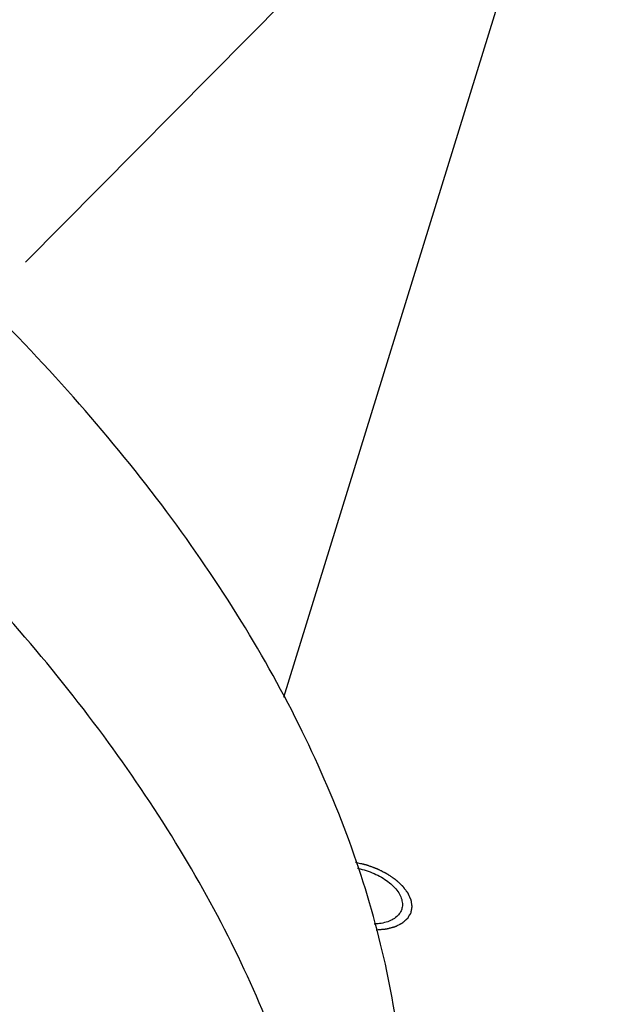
# Model space of a CAD drawing. Header units: millimetres. Extents: x 0 to 594, y 0 to 420.
# Tile 152 of 256: x 531.66 to 533.8, y 232.83 to 236.36. Entities that reach past the tile are written whole.
import ezdxf

# ---------------------------------------------------------------- set-up
doc = ezdxf.new("R2010")
doc.units = ezdxf.units.MM
doc.header["$LTSCALE"] = 32.67
doc.layers.get('0').update_dxf_attribs({"linetype": 'CONTINUOUS'})

msp = doc.modelspace()

# ---------------------------------------------------------------- linework, layer by layer
at = {"color": 7, "linetype": 'CONTINUOUS'}
for p, q in [((535.87276, 244.4986), (532.60604, 233.92747)), ((531.67974, 235.49067), (532.61135, 236.43074)), ((531.67926, 235.49018), (531.67944, 235.49037))]:
    msp.add_line(p, q, dxfattribs=at)
for points, knots in [([(532.67322, 233.80614), (532.60685, 233.94138), (532.4563, 234.21177), (532.18801, 234.60424), (531.87368, 234.99081), (531.51563, 235.36873), (531.1164, 235.73534), (530.67884, 236.08807), (530.20608, 236.4244), (529.70149, 236.74194), (529.1687, 237.03842), (528.61151, 237.31172), (528.03391, 237.55988), (527.44004, 237.78113), (526.83416, 237.97388), (526.22063, 238.13674), (525.60382, 238.26855), (524.98817, 238.36837), (524.37809, 238.43547), (523.77795, 238.46938), (523.19203, 238.46985), (522.62453, 238.43687), (522.07948, 238.37068), (521.56078, 238.27171), (521.0721, 238.14065), (520.61692, 237.97838), (520.19847, 237.78598), (519.81974, 237.56471), (519.4835, 237.31601), (519.19226, 237.04151), (518.94834, 236.74305), (518.75376, 236.42274), (518.64962, 236.17625), (518.60575, 236.04038), (518.59962, 236.02054)], [0, 0, 0, 0, 0.0272551, 0.0558884, 0.0859128, 0.117302, 0.1499961, 0.1839068, 0.2189215, 0.2549079, 0.2917168, 0.3291861, 0.3671436, 0.4054097, 0.4438005, 0.4821301, 0.5202136, 0.5578697, 0.5949232, 0.6312083, 0.666571, 0.7008729, 0.7339942, 0.7658378, 0.7963336, 0.8254432, 0.8531654, 0.8795418, 0.9046626, 0.9286707, 0.9517639, 0.9741918, 0.9962466, 1, 1, 1, 1]), ([(532.43115, 233.02282), (532.36657, 233.15441), (532.22055, 233.41752), (531.96118, 233.79985), (531.65806, 234.17673), (531.31328, 234.54561), (530.92918, 234.90405), (530.50836, 235.24964), (530.05367, 235.58006), (529.56819, 235.89307), (529.05522, 236.18655), (528.51824, 236.45852), (527.96089, 236.70712), (527.38697, 236.93067), (526.80038, 237.12765), (526.2051, 237.29672), (525.60518, 237.43673), (525.00471, 237.54672), (524.40776, 237.62595), (523.81839, 237.67388), (523.24059, 237.69019), (522.6783, 237.67475), (522.1353, 237.62767), (521.61528, 237.54925), (521.12173, 237.44001), (520.658, 237.30065), (520.22719, 237.13206), (519.83223, 236.93531), (519.4758, 236.71161), (519.16038, 236.46235), (518.88824, 236.1891), (518.66143, 235.89362), (518.48176, 235.57793), (518.39361, 235.3535), (518.35801, 235.23869), (518.35754, 235.23718)], [0, 0, 0, 0, 0.0265205, 0.0543469, 0.0834925, 0.1139352, 0.1456225, 0.1784756, 0.2123937, 0.2472574, 0.2829318, 0.3192698, 0.3561143, 0.3933013, 0.4306618, 0.4680247, 0.5052185, 0.5420744, 0.578428, 0.6141222, 0.6490095, 0.6829546, 0.7158377, 0.7475574, 0.7780343, 0.8072151, 0.8350769, 0.8616319, 0.8869327, 0.9110768, 0.9342103, 0.9565281, 0.9782706, 0.9997135, 1, 1, 1, 1]), ([(532.9309, 231.59175), (532.9607, 231.68819), (533.01366, 231.90641), (533.04975, 232.25591), (533.03484, 232.63693), (532.96714, 233.02584), (532.84741, 233.41977), (532.73637, 233.67746), (532.67322, 233.80614)], [0, 0, 0, 0, 0.1325313, 0.2942606, 0.460126, 0.6320569, 0.8116234, 1, 1, 1, 1]), ([(532.87136, 233.31495), (532.87444, 233.31434), (532.88744, 233.31155), (532.90992, 233.30506), (532.93775, 233.29375), (532.96342, 233.27989), (532.98607, 233.26394), (533.00496, 233.24642), (533.01948, 233.22787), (533.02912, 233.20881), (533.03345, 233.18979), (533.03243, 233.17632), (533.03056, 233.16962), (533.03025, 233.16863)], [0, 0, 0, 0, 0.0396775, 0.1679346, 0.2952476, 0.418756, 0.5358708, 0.6445035, 0.7433391, 0.8321796, 0.9123474, 0.9869742, 1, 1, 1, 1]), ([(533.03025, 233.16863), (533.02883, 233.16402), (533.02416, 233.15395), (533.01228, 233.14047), (532.99506, 233.12909), (532.97386, 233.12081), (532.95211, 233.11637), (532.93755, 233.11516), (532.9313, 233.11493)], [0, 0, 0, 0, 0.1205523, 0.2749486, 0.444771, 0.633896, 0.8429135, 1, 1, 1, 1]), ([(532.68885, 230.80846), (532.72339, 230.92025), (532.77717, 231.15193), (532.80815, 231.51206), (532.78893, 231.88376), (532.71972, 232.26275), (532.60124, 232.64638), (532.49268, 232.89744), (532.43115, 233.02282)], [0, 0, 0, 0, 0.1536403, 0.3114818, 0.4734517, 0.6413035, 0.816463, 1, 1, 1, 1])]:
    msp.add_open_spline(points, degree=3, knots=knots, dxfattribs=at)
at = {"color": 2, "linetype": 'CONTINUOUS'}
msp.add_open_spline([(532.8646, 233.33686, 11.07035), (532.86746, 233.33619, 11.07062), (532.87316, 233.33483, 11.07118), (532.8803, 233.33313, 11.07187), (532.88601, 233.33177, 11.07243), (532.88958, 233.33092, 11.07278), (532.89243, 233.33024, 11.07305), (532.89457, 233.32973, 11.07326), (532.89672, 233.32922, 11.07347), (532.8985, 233.3288, 11.07364), (532.89993, 233.32846, 11.07378), (532.901, 233.3282, 11.07389), (532.90189, 233.32799, 11.07397), (532.9026, 233.32782, 11.07404), (532.90305, 233.32772, 11.07409), (532.90341, 233.32763, 11.07412), (532.90361, 233.32758, 11.07414), (532.90374, 233.32755, 11.07416), (532.90383, 233.32752, 11.07415), (532.90398, 233.32747, 11.07414), (532.90428, 233.32736, 11.07411), (532.90471, 233.3272, 11.07408), (532.9054, 233.32695, 11.07403), (532.90627, 233.32663, 11.07396), (532.90765, 233.32613, 11.07386), (532.90937, 233.3255, 11.07373), (532.91214, 233.32449, 11.07352), (532.91559, 233.32323, 11.07325), (532.91973, 233.32172, 11.07294), (532.92387, 233.32021, 11.07262), (532.92733, 233.31895, 11.07236), (532.93009, 233.31794, 11.07215), (532.93216, 233.31719, 11.07199), (532.93423, 233.31643, 11.07183), (532.9363, 233.31568, 11.07167), (532.93803, 233.31505, 11.07154), (532.93924, 233.31461, 11.07145), (532.93993, 233.31435, 11.07139), (532.94044, 233.31416, 11.07136), (532.94088, 233.31401, 11.07132), (532.94122, 233.31388, 11.0713), (532.94144, 233.3138, 11.07128), (532.94161, 233.31374, 11.07127), (532.94177, 233.31366, 11.07123), (532.94205, 233.31352, 11.07115), (532.94261, 233.31324, 11.071), (532.94341, 233.31283, 11.07078), (532.94437, 233.31235, 11.07053), (532.94533, 233.31186, 11.07027), (532.9466, 233.31121, 11.06992), (532.94884, 233.31008, 11.06932), (532.95204, 233.30846, 11.06845), (532.95715, 233.30587, 11.06707), (532.96226, 233.30328, 11.06569), (532.96674, 233.30102, 11.06448), (532.96929, 233.29972, 11.06379), (532.97121, 233.29875, 11.06328), (532.97281, 233.29794, 11.06284), (532.97408, 233.2973, 11.0625), (532.97504, 233.29681, 11.06224), (532.97576, 233.29645, 11.06205), (532.97624, 233.2962, 11.06192), (532.97648, 233.29608, 11.06185), (532.97668, 233.29598, 11.0618), (532.97682, 233.29589, 11.06173), (532.97703, 233.29574, 11.06162), (532.97735, 233.29553, 11.06146), (532.97777, 233.29524, 11.06125), (532.97819, 233.29495, 11.06103), (532.97875, 233.29457, 11.06075), (532.97945, 233.29409, 11.06039), (532.98058, 233.29333, 11.05982), (532.98198, 233.29237, 11.0591), (532.98367, 233.29123, 11.05825), (532.98591, 233.2897, 11.05711), (532.98872, 233.28779, 11.05568), (532.99209, 233.28549, 11.05397), (532.99546, 233.2832, 11.05225), (532.99827, 233.28129, 11.05082), (533.00051, 233.27976, 11.04968), (533.0022, 233.27861, 11.04883), (533.0036, 233.27766, 11.04811), (533.00473, 233.27689, 11.04754), (533.00543, 233.27642, 11.04718), (533.00599, 233.27603, 11.0469), (533.00641, 233.27575, 11.04669), (533.00683, 233.27546, 11.04647), (533.00715, 233.27525, 11.04631), (533.00736, 233.2751, 11.0462), (533.0075, 233.27501, 11.04614), (533.00764, 233.27487, 11.04601), (533.00781, 233.27471, 11.04587), (533.00816, 233.2744, 11.04557), (533.00868, 233.27392, 11.04514), (533.00937, 233.27328, 11.04456), (533.01029, 233.27243, 11.04379), (533.01145, 233.27137, 11.04282), (533.01283, 233.27009, 11.04166), (533.01467, 233.26839, 11.04011), (533.0179, 233.26541, 11.03741), (533.02159, 233.26201, 11.03431), (533.02528, 233.25861, 11.03122), (533.02759, 233.25649, 11.02928), (533.0292, 233.255, 11.02793), (533.03012, 233.25415, 11.02716), (533.03081, 233.25351, 11.02658), (533.03151, 233.25287, 11.026), (533.03208, 233.25234, 11.02551), (533.03249, 233.25197, 11.02518), (533.03269, 233.25178, 11.025), (533.0328, 233.25168, 11.02491), (533.03288, 233.25156, 11.02479), (533.03299, 233.25142, 11.02464), (533.03316, 233.2512, 11.0244), (533.03338, 233.25091, 11.02411), (533.03363, 233.25058, 11.02376), (533.03397, 233.25013, 11.02328), (533.03457, 233.24934, 11.02246), (533.03543, 233.24821, 11.02128), (533.03645, 233.24686, 11.01986), (533.03748, 233.24551, 11.01844), (533.0385, 233.24415, 11.01703), (533.03987, 233.24235, 11.01514), (533.04158, 233.2401, 11.01278), (533.04363, 233.23739, 11.00995), (533.04568, 233.23469, 11.00711), (533.04739, 233.23243, 11.00475), (533.04876, 233.23063, 11.00286), (533.04961, 233.2295, 11.00168), (533.0503, 233.2286, 11.00074), (533.05073, 233.22804, 11.00015), (533.05107, 233.22759, 10.99968), (533.05128, 233.22731, 10.99938), (533.05143, 233.22711, 10.99917), (533.0515, 233.22701, 10.99907), (533.05155, 233.22695, 10.99901), (533.05158, 233.22687, 10.99891), (533.05165, 233.22674, 10.99876), (533.05175, 233.22651, 10.99849), (533.05188, 233.22622, 10.99815), (533.05209, 233.22577, 10.99761), (533.05235, 233.22519, 10.99694), (533.05266, 233.22451, 10.99613), (533.05308, 233.22359, 10.99506), (533.0536, 233.22245, 10.99371), (533.05423, 233.22107, 10.9921), (533.05485, 233.2197, 10.99048), (533.0561, 233.21695, 10.98725), (533.05756, 233.21375, 10.98348), (533.05902, 233.21054, 10.97972), (533.05986, 233.20871, 10.97756), (533.06048, 233.20734, 10.97595), (533.06111, 233.20596, 10.97433), (533.06163, 233.20482, 10.97299), (533.06205, 233.2039, 10.97191), (533.06231, 233.20333, 10.97124), (533.06252, 233.20287, 10.9707), (533.06267, 233.20253, 10.9703), (533.0628, 233.20224, 10.96996), (533.0629, 233.20204, 10.96972), (533.06295, 233.20193, 10.96959), (533.063, 233.20184, 10.96949), (533.063, 233.20176, 10.96938), (533.06302, 233.20165, 10.96923), (533.06305, 233.20145, 10.96898), (533.06309, 233.20117, 10.96861), (533.06314, 233.20084, 10.96818), (533.0632, 233.20039, 10.9676), (533.06329, 233.19983, 10.96687), (533.06342, 233.19894, 10.9657), (533.06359, 233.19782, 10.96425), (533.06379, 233.19648, 10.9625), (533.06399, 233.19514, 10.96075), (533.06426, 233.19336, 10.95842), (533.06473, 233.19023, 10.95434), (533.06519, 233.18711, 10.95027), (533.06559, 233.18443, 10.94677), (533.06579, 233.18309, 10.94503), (533.066, 233.18175, 10.94328), (533.06616, 233.18064, 10.94182), (533.0663, 233.17974, 10.94066), (533.0664, 233.17908, 10.93978), (533.06648, 233.17852, 10.93906), (533.06655, 233.17807, 10.93847), (533.06659, 233.17779, 10.93811), (533.06662, 233.17757, 10.93782), (533.06664, 233.17744, 10.93765), (533.06666, 233.17736, 10.93754), (533.06665, 233.17731, 10.93747), (533.06663, 233.17722, 10.93734), (533.06659, 233.17703, 10.93707), (533.06655, 233.17677, 10.9367), (533.06647, 233.17636, 10.93609), (533.06637, 233.17584, 10.93534), (533.06622, 233.175, 10.93413), (533.06602, 233.17396, 10.93263), (533.06571, 233.17229, 10.93022), (533.06532, 233.17021, 10.9272), (533.06486, 233.16771, 10.92359), (533.06439, 233.16521, 10.91997), (533.064, 233.16313, 10.91695), (533.06369, 233.16146, 10.91454), (533.06346, 233.16021, 10.91274), (533.06323, 233.15896, 10.91093), (533.06299, 233.15771, 10.90912), (533.0628, 233.15667, 10.90761), (533.06266, 233.15594, 10.90656), (533.06259, 233.15553, 10.90595), (533.06253, 233.15521, 10.9055), (533.06248, 233.15495, 10.90512), (533.06244, 233.15474, 10.90482), (533.06241, 233.15462, 10.90463), (533.0624, 233.15451, 10.90448), (533.06234, 233.15442, 10.90433), (533.06225, 233.15425, 10.90407), (533.06206, 233.15393, 10.90355), (533.06179, 233.15347, 10.9028), (533.06146, 233.15291, 10.9019), (533.06113, 233.15236, 10.901), (533.06069, 233.15162, 10.89981), (533.05992, 233.15033, 10.89771), (533.05883, 233.14848, 10.89472), (533.05708, 233.14552, 10.88993), (533.05533, 233.14256, 10.88514), (533.05379, 233.13997, 10.88095), (533.05292, 233.13849, 10.87856), (533.05226, 233.13738, 10.87676), (533.05171, 233.13646, 10.87527), (533.05127, 233.13572, 10.87407), (533.05095, 233.13516, 10.87317), (533.0507, 233.13475, 10.8725), (533.05054, 233.13447, 10.87205), (533.05045, 233.13433, 10.87183), (533.05039, 233.13421, 10.87164), (533.05029, 233.13414, 10.87149), (533.05016, 233.13402, 10.87128), (533.04996, 233.13384, 10.87095), (533.04969, 233.13361, 10.87052), (533.04942, 233.13338, 10.87008), (533.04906, 233.13306, 10.8695), (533.04862, 233.13267, 10.86878), (533.0479, 233.13205, 10.86762), (533.047, 233.13127, 10.86617), (533.04593, 233.13033, 10.86443), (533.04449, 233.12908, 10.86212), (533.0427, 233.12751, 10.85922), (533.04055, 233.12564, 10.85574), (533.0384, 233.12376, 10.85227), (533.03661, 233.1222, 10.84937), (533.03517, 233.12095, 10.84706), (533.0341, 233.12001, 10.84532), (533.0332, 233.11923, 10.84387), (533.03248, 233.1186, 10.84271), (533.03204, 233.11821, 10.84199), (533.03168, 233.1179, 10.84141), (533.03141, 233.11767, 10.84097), (533.03114, 233.11743, 10.84054), (533.03094, 233.11726, 10.84021), (533.0308, 233.11714, 10.84), (533.03072, 233.11706, 10.83985), (533.03056, 233.11699, 10.83969), (533.03039, 233.1169, 10.8395), (533.03003, 233.11673, 10.83911), (533.0295, 233.11647, 10.83853), (533.0288, 233.11612, 10.83775), (533.02786, 233.11565, 10.83672), (533.02668, 233.11507, 10.83543), (533.02526, 233.11438, 10.83388), (533.02338, 233.11345, 10.83181), (533.02008, 233.11183, 10.82819), (533.01631, 233.10997, 10.82406), (533.01254, 233.10811, 10.81992), (533.01018, 233.10695, 10.81734), (533.00853, 233.10614, 10.81553), (533.00759, 233.10568, 10.8145), (533.00688, 233.10533, 10.81372), (533.00618, 233.10498, 10.81295), (533.00559, 233.10469, 10.8123), (533.00518, 233.10449, 10.81185), (533.00497, 233.10439, 10.81162), (533.00485, 233.10433, 10.81149), (533.0047, 233.10429, 10.81139), (533.00453, 233.10425, 10.81125), (533.00424, 233.10417, 10.81103), (533.00389, 233.10408, 10.81075), (533.00346, 233.10397, 10.81042), (533.00289, 233.10382, 10.80997), (533.00189, 233.10356, 10.8092), (533.00047, 233.10319, 10.80809), (532.99876, 233.10275, 10.80676), (532.99705, 233.1023, 10.80543), (532.99534, 233.10186, 10.8041), (532.99306, 233.10127, 10.80233), (532.99021, 233.10053, 10.80011), (532.9868, 233.09964, 10.79745), (532.98338, 233.09875, 10.79479), (532.98053, 233.09801, 10.79258), (532.97825, 233.09742, 10.7908), (532.97682, 233.09705, 10.78969), (532.97569, 233.09676, 10.78881), (532.97497, 233.09657, 10.78825), (532.9744, 233.09642, 10.78781), (532.97405, 233.09633, 10.78753), (532.9738, 233.09627, 10.78734), (532.97367, 233.09624, 10.78724), (532.9736, 233.09622, 10.78719), (532.97348, 233.09621, 10.78712), (532.9733, 233.09619, 10.78702), (532.97297, 233.09616, 10.78685), (532.97257, 233.09613, 10.78662), (532.97192, 233.09607, 10.78627), (532.9711, 233.096, 10.78583), (532.97013, 233.09591, 10.7853), (532.96883, 233.09579, 10.78459), (532.96721, 233.09565, 10.78371), (532.96526, 233.09548, 10.78265), (532.96331, 233.0953, 10.78158), (532.96071, 233.09507, 10.78017), (532.95747, 233.09478, 10.7784), (532.95227, 233.09432, 10.77557), (532.94578, 233.09374, 10.77204), (532.94058, 233.09328, 10.76921), (532.93799, 233.09305, 10.76779)], degree=3, knots=[0, 0, 0, 0, 0.015625, 0.03125, 0.0390625, 0.046875, 0.0507812, 0.0546875, 0.0585938, 0.0625, 0.0644531, 0.0664062, 0.0683594, 0.0693359, 0.0703125, 0.0708008, 0.0712891, 0.0714111, 0.0715332, 0.0717773, 0.0722656, 0.0732422, 0.0742188, 0.0761719, 0.078125, 0.0820312, 0.0859375, 0.09375, 0.1015625, 0.109375, 0.1171875, 0.1210938, 0.125, 0.1289062, 0.1328125, 0.1367188, 0.1386719, 0.1396484, 0.140625, 0.1416016, 0.1420898, 0.1425781, 0.1428223, 0.1430664, 0.1435547, 0.1445312, 0.1464844, 0.1484375, 0.1503906, 0.1523438, 0.15625, 0.1640625, 0.171875, 0.1875, 0.1953125, 0.1992188, 0.203125, 0.2070312, 0.2089844, 0.2109375, 0.2128906, 0.2133789, 0.2138672, 0.2143555, 0.2145996, 0.2148438, 0.2158203, 0.2167969, 0.2177734, 0.21875, 0.2207031, 0.2226562, 0.2265625, 0.2304688, 0.234375, 0.2421875, 0.25, 0.2578125, 0.265625, 0.2695312, 0.2734375, 0.2773438, 0.2792969, 0.28125, 0.2822266, 0.2832031, 0.2841797, 0.2851562, 0.2854004, 0.2856445, 0.2861328, 0.2866211, 0.2871094, 0.2890625, 0.2910156, 0.2929688, 0.296875, 0.3007812, 0.3046875, 0.3125, 0.328125, 0.3359375, 0.34375, 0.3476562, 0.3496094, 0.3515625, 0.3535156, 0.3554688, 0.3564453, 0.3569336, 0.3571777, 0.3574219, 0.3579102, 0.3583984, 0.359375, 0.3603516, 0.3613281, 0.3632812, 0.3671875, 0.3710938, 0.375, 0.3789062, 0.3828125, 0.390625, 0.3984375, 0.40625, 0.4140625, 0.4179688, 0.421875, 0.4238281, 0.4257812, 0.4267578, 0.4277344, 0.4282227, 0.4284668, 0.4285889, 0.4287109, 0.4291992, 0.4296875, 0.4306641, 0.4316406, 0.4335938, 0.4355469, 0.4375, 0.4414062, 0.4453125, 0.4492188, 0.453125, 0.46875, 0.4765625, 0.4804688, 0.484375, 0.4882812, 0.4921875, 0.4941406, 0.4960938, 0.4970703, 0.4980469, 0.4990234, 0.4995117, 0.4997559, 0.5, 0.5002441, 0.5004883, 0.5009766, 0.5019531, 0.5029297, 0.5039062, 0.5058594, 0.5078125, 0.5117188, 0.515625, 0.5195312, 0.5234375, 0.53125, 0.546875, 0.5507812, 0.5546875, 0.5585938, 0.5625, 0.5644531, 0.5664062, 0.5683594, 0.5693359, 0.5703125, 0.5708008, 0.5712891, 0.5714111, 0.5715332, 0.5717773, 0.5722656, 0.5732422, 0.5742188, 0.5761719, 0.578125, 0.5820312, 0.5859375, 0.59375, 0.6015625, 0.609375, 0.6171875, 0.6210938, 0.625, 0.6289062, 0.6328125, 0.6367188, 0.6386719, 0.6396484, 0.640625, 0.6416016, 0.6420898, 0.6425781, 0.6428223, 0.6430664, 0.6435547, 0.6445312, 0.6464844, 0.6484375, 0.6503906, 0.6523438, 0.65625, 0.6640625, 0.671875, 0.6875, 0.6953125, 0.6992188, 0.703125, 0.7070312, 0.7089844, 0.7109375, 0.7128906, 0.7133789, 0.7138672, 0.7143555, 0.7145996, 0.7148438, 0.7158203, 0.7167969, 0.7177734, 0.71875, 0.7207031, 0.7226562, 0.7265625, 0.7304688, 0.734375, 0.7421875, 0.75, 0.7578125, 0.765625, 0.7695312, 0.7734375, 0.7773438, 0.7792969, 0.78125, 0.7822266, 0.7832031, 0.7841797, 0.7851562, 0.7854004, 0.7856445, 0.7861328, 0.7866211, 0.7871094, 0.7890625, 0.7910156, 0.7929688, 0.796875, 0.8007812, 0.8046875, 0.8125, 0.828125, 0.8359375, 0.84375, 0.8476562, 0.8496094, 0.8515625, 0.8535156, 0.8554688, 0.8564453, 0.8569336, 0.8571777, 0.8574219, 0.8579102, 0.8583984, 0.859375, 0.8603516, 0.8613281, 0.8632812, 0.8671875, 0.8710938, 0.875, 0.8789062, 0.8828125, 0.890625, 0.8984375, 0.90625, 0.9140625, 0.9179688, 0.921875, 0.9238281, 0.9257812, 0.9267578, 0.9277344, 0.9282227, 0.9284668, 0.9285889, 0.9287109, 0.9291992, 0.9296875, 0.9306641, 0.9316406, 0.9335938, 0.9355469, 0.9375, 0.9414062, 0.9453125, 0.9492188, 0.953125, 0.9609375, 0.96875, 0.984375, 1, 1, 1, 1], dxfattribs=at)

doc.saveas('drawing.dxf')
